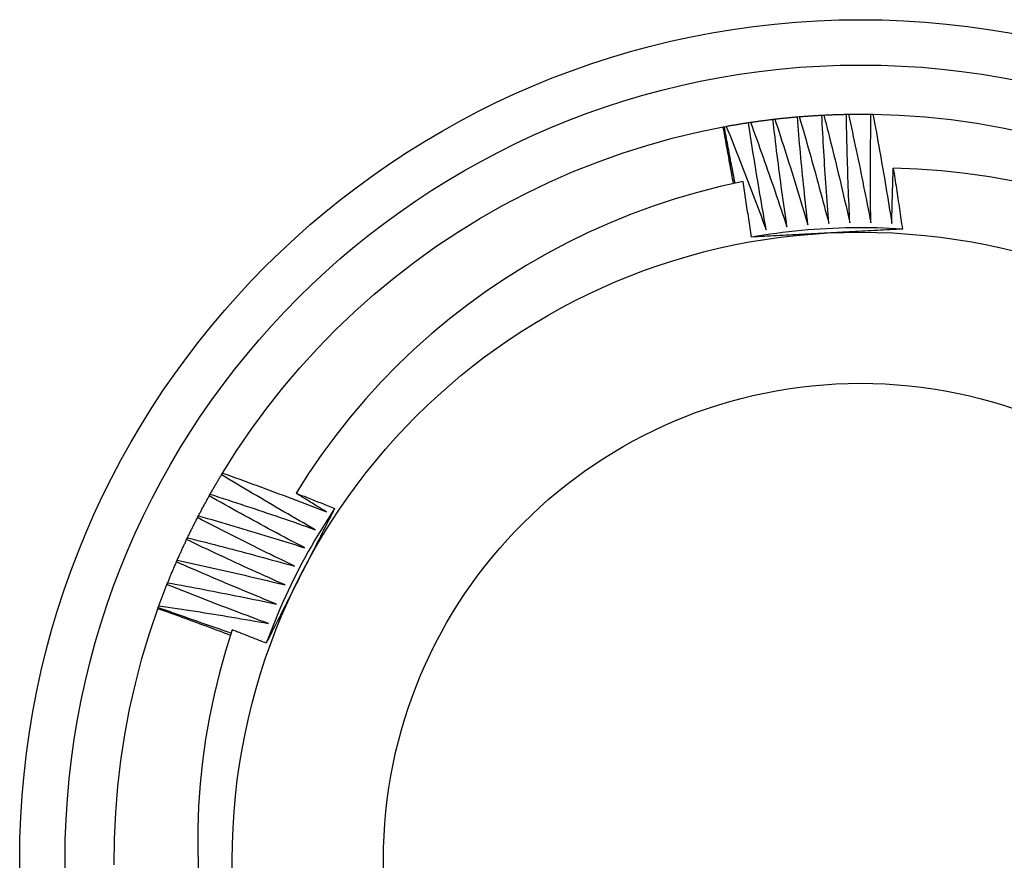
# Model space of a CAD drawing. Header units: inches. Extents: x 48.1 to 120.1, y 29 to 58.2.
# Tile 7 of 21: x 51.879 to 52.084, y 53.101 to 53.276. Entities that reach past the tile are written whole.
import ezdxf

# ---------------------------------------------------------------- set-up
doc = ezdxf.new("R2010")
doc.units = ezdxf.units.IN
doc.header["$MEASUREMENT"] = 0
doc.layers.add('Visible Edges(ANSI)', color=7, linetype='Continuous', lineweight=25)
doc.layers.add('Visible Tangent Edges(ANSI)', color=7, linetype='Continuous', lineweight=25)

msp = doc.modelspace()

# ---------------------------------------------------------------- linework, layer by layer
at = {"layer": 'Visible Edges(ANSI)'}
for p, q in [((52.04066, 53.25598), (52.04107, 53.25602)), ((52.04577, 53.25633), (52.04618, 53.25635)), ((52.05088, 53.25651), (52.05129, 53.25652)), ((52.056, 53.25653), (52.05641, 53.25652)), ((52.02519, 53.25388), (52.02544, 53.25393)), ((52.02544, 53.25393), (52.02585, 53.254)), ((52.03049, 53.25478), (52.0309, 53.25484)), ((52.03557, 53.25547), (52.03598, 53.25551)), ((51.92069, 53.18139), (51.9209, 53.18175)), ((51.91812, 53.17697), (51.91832, 53.17733)), ((51.91569, 53.17246), (51.91588, 53.17283)), ((51.91341, 53.16787), (51.91359, 53.16825)), ((51.91129, 53.16322), (51.91146, 53.16359)), ((51.90932, 53.15849), (51.90947, 53.15887)), ((51.90742, 53.15346), (51.90751, 53.1537)), ((51.90751, 53.1537), (51.90765, 53.15409))]:
    msp.add_line(p, q, dxfattribs=at)
at = {"layer": 'Visible Edges(ANSI)', "flags": 128}
for points in [[(52.03598, 53.25551), (52.03617, 53.25554), (52.03637, 53.25556), (52.03656, 53.25558), (52.03676, 53.2556), (52.03695, 53.25562), (52.03715, 53.25564), (52.03734, 53.25567), (52.03754, 53.25569), (52.03773, 53.25571), (52.03793, 53.25573), (52.03812, 53.25575), (52.03832, 53.25577), (52.03851, 53.25579), (52.03871, 53.2558), (52.0389, 53.25582), (52.0391, 53.25584), (52.03929, 53.25586), (52.03949, 53.25588), (52.03968, 53.2559), (52.03988, 53.25591), (52.04007, 53.25593), (52.04027, 53.25595), (52.04046, 53.25597), (52.04066, 53.25598)], [(52.04285, 53.23347), (52.04275, 53.23441), (52.04265, 53.23534), (52.04254, 53.23628), (52.04244, 53.23722), (52.04234, 53.23815), (52.04224, 53.23909), (52.04214, 53.24003), (52.04205, 53.24096), (52.04195, 53.2419), (52.04186, 53.24284), (52.04176, 53.24378), (52.04167, 53.24472), (52.04158, 53.24565), (52.04149, 53.24659), (52.0414, 53.24753), (52.04131, 53.24847), (52.04123, 53.24941), (52.04114, 53.25035), (52.04106, 53.25129), (52.04098, 53.25222), (52.0409, 53.25316), (52.04082, 53.2541), (52.04074, 53.25504), (52.04066, 53.25598)], [(52.04107, 53.25602), (52.04127, 53.25603), (52.04146, 53.25605), (52.04166, 53.25606), (52.04185, 53.25608), (52.04205, 53.25609), (52.04224, 53.25611), (52.04244, 53.25612), (52.04263, 53.25614), (52.04283, 53.25615), (52.04303, 53.25617), (52.04322, 53.25618), (52.04342, 53.25619), (52.04361, 53.25621), (52.04381, 53.25622), (52.044, 53.25623), (52.0442, 53.25624), (52.0444, 53.25626), (52.04459, 53.25627), (52.04479, 53.25628), (52.04498, 53.25629), (52.04518, 53.2563), (52.04537, 53.25631), (52.04557, 53.25632), (52.04577, 53.25633)], [(52.04107, 53.25602), (52.04134, 53.25509), (52.04161, 53.25417), (52.04188, 53.25325), (52.04214, 53.25232), (52.04241, 53.2514), (52.04267, 53.25047), (52.04293, 53.24955), (52.04319, 53.24862), (52.04345, 53.2477), (52.04371, 53.24677), (52.04397, 53.24584), (52.04423, 53.24491), (52.04448, 53.24399), (52.04474, 53.24306), (52.04499, 53.24213), (52.04524, 53.2412), (52.04549, 53.24027), (52.04574, 53.23934), (52.04599, 53.23841), (52.04624, 53.23748), (52.04649, 53.23655), (52.04673, 53.23562), (52.04698, 53.23469), (52.04722, 53.23376)], [(52.04722, 53.23376), (52.04715, 53.2347), (52.04707, 53.23564), (52.047, 53.23658), (52.04693, 53.23752), (52.04686, 53.23846), (52.04679, 53.2394), (52.04672, 53.24034), (52.04666, 53.24128), (52.04659, 53.24222), (52.04653, 53.24316), (52.04647, 53.2441), (52.04641, 53.24504), (52.04635, 53.24598), (52.04629, 53.24692), (52.04623, 53.24786), (52.04617, 53.2488), (52.04612, 53.24974), (52.04606, 53.25068), (52.04601, 53.25162), (52.04596, 53.25257), (52.04591, 53.25351), (52.04586, 53.25445), (52.04581, 53.25539), (52.04577, 53.25633)], [(52.04618, 53.25635), (52.04637, 53.25636), (52.04657, 53.25637), (52.04677, 53.25638), (52.04696, 53.25639), (52.04716, 53.2564), (52.04735, 53.25641), (52.04755, 53.25641), (52.04775, 53.25642), (52.04794, 53.25643), (52.04814, 53.25644), (52.04833, 53.25644), (52.04853, 53.25645), (52.04873, 53.25646), (52.04892, 53.25646), (52.04912, 53.25647), (52.04931, 53.25648), (52.04951, 53.25648), (52.04971, 53.25649), (52.0499, 53.25649), (52.0501, 53.2565), (52.05029, 53.2565), (52.05049, 53.25651), (52.05069, 53.25651), (52.05088, 53.25651)], [(52.04618, 53.25635), (52.04642, 53.25542), (52.04666, 53.25449), (52.04689, 53.25356), (52.04713, 53.25262), (52.04736, 53.25169), (52.04759, 53.25076), (52.04783, 53.24983), (52.04806, 53.24889), (52.04829, 53.24796), (52.04852, 53.24702), (52.04874, 53.24609), (52.04897, 53.24515), (52.04919, 53.24422), (52.04942, 53.24328), (52.04964, 53.24234), (52.04986, 53.24141), (52.05008, 53.24047), (52.0503, 53.23953), (52.05052, 53.2386), (52.05074, 53.23766), (52.05095, 53.23672), (52.05117, 53.23578), (52.05138, 53.23484), (52.05159, 53.2339)], [(52.05159, 53.2339), (52.05155, 53.23485), (52.05151, 53.23579), (52.05147, 53.23673), (52.05143, 53.23767), (52.05139, 53.23861), (52.05135, 53.23955), (52.05131, 53.24049), (52.05128, 53.24144), (52.05124, 53.24238), (52.05121, 53.24332), (52.05118, 53.24426), (52.05115, 53.2452), (52.05112, 53.24615), (52.05109, 53.24709), (52.05107, 53.24803), (52.05104, 53.24897), (52.05102, 53.24992), (52.05099, 53.25086), (52.05097, 53.2518), (52.05095, 53.25274), (52.05093, 53.25369), (52.05091, 53.25463), (52.0509, 53.25557), (52.05088, 53.25651)], [(52.05129, 53.25652), (52.05149, 53.25652), (52.05169, 53.25653), (52.05188, 53.25653), (52.05208, 53.25653), (52.05228, 53.25653), (52.05247, 53.25654), (52.05267, 53.25654), (52.05286, 53.25654), (52.05306, 53.25654), (52.05326, 53.25654), (52.05345, 53.25654), (52.05365, 53.25654), (52.05384, 53.25654), (52.05404, 53.25654), (52.05424, 53.25654), (52.05443, 53.25654), (52.05463, 53.25654), (52.05482, 53.25654), (52.05502, 53.25654), (52.05522, 53.25654), (52.05541, 53.25653), (52.05561, 53.25653), (52.0558, 53.25653), (52.056, 53.25653)], [(52.05129, 53.25652), (52.0515, 53.25558), (52.05171, 53.25464), (52.05192, 53.2537), (52.05212, 53.25276), (52.05232, 53.25182), (52.05253, 53.25088), (52.05273, 53.24994), (52.05293, 53.249), (52.05313, 53.24806), (52.05332, 53.24712), (52.05352, 53.24618), (52.05372, 53.24523), (52.05391, 53.24429), (52.0541, 53.24335), (52.05429, 53.24241), (52.05448, 53.24146), (52.05467, 53.24052), (52.05486, 53.23958), (52.05505, 53.23863), (52.05523, 53.23769), (52.05542, 53.23674), (52.0556, 53.2358), (52.05579, 53.23485), (52.05597, 53.23391)], [(52.05597, 53.23391), (52.05595, 53.23485), (52.05594, 53.23579), (52.05593, 53.23673), (52.05592, 53.23767), (52.05592, 53.23862), (52.05591, 53.23956), (52.0559, 53.2405), (52.0559, 53.24144), (52.0559, 53.24239), (52.0559, 53.24333), (52.0559, 53.24427), (52.0559, 53.24521), (52.0559, 53.24616), (52.0559, 53.2471), (52.05591, 53.24804), (52.05591, 53.24898), (52.05592, 53.24993), (52.05593, 53.25087), (52.05594, 53.25181), (52.05595, 53.25276), (52.05596, 53.2537), (52.05597, 53.25464), (52.05599, 53.25558), (52.056, 53.25653)], [(52.05641, 53.25652), (52.06185, 53.25633), (52.06728, 53.25596), (52.07269, 53.25539), (52.07808, 53.25464), (52.08344, 53.2537), (52.08877, 53.25257)], [(52.05641, 53.25652), (52.05659, 53.25557), (52.05677, 53.25463), (52.05694, 53.25368), (52.05712, 53.25274), (52.05729, 53.25179), (52.05746, 53.25084), (52.05763, 53.2499), (52.0578, 53.24895), (52.05797, 53.248), (52.05813, 53.24706), (52.0583, 53.24611), (52.05846, 53.24516), (52.05862, 53.24421), (52.05879, 53.24326), (52.05895, 53.24231), (52.05911, 53.24137), (52.05926, 53.24042), (52.05942, 53.23947), (52.05958, 53.23852), (52.05973, 53.23757), (52.05989, 53.23662), (52.06004, 53.23567), (52.06019, 53.23471), (52.06034, 53.23376)], [(51.9209, 53.18175), (51.92381, 53.18635), (51.92687, 53.19084), (51.93009, 53.19523), (51.93347, 53.1995), (51.93698, 53.20365), (51.94065, 53.20768), (51.94445, 53.21157), (51.94838, 53.21533), (51.95245, 53.21895), (51.95663, 53.22243), (51.96094, 53.22575), (51.96536, 53.22893), (51.96989, 53.23194), (51.97452, 53.2348), (51.97925, 53.23749), (51.98407, 53.24002), (51.98898, 53.24237), (51.99396, 53.24456), (51.99902, 53.24656), (52.00415, 53.24839), (52.00933, 53.25004), (52.01457, 53.25151), (52.01986, 53.25279), (52.02519, 53.25388)], [(52.02735, 53.24205), (52.02726, 53.24254), (52.02717, 53.24304), (52.02709, 53.24353), (52.027, 53.24402), (52.02691, 53.24452), (52.02683, 53.24501), (52.02674, 53.2455), (52.02665, 53.246), (52.02656, 53.24649), (52.02647, 53.24698), (52.02638, 53.24748), (52.02629, 53.24797), (52.0262, 53.24846), (52.02611, 53.24896), (52.02602, 53.24945), (52.02593, 53.24994), (52.02584, 53.25043), (52.02575, 53.25093), (52.02566, 53.25142), (52.02557, 53.25191), (52.02547, 53.25241), (52.02538, 53.2529), (52.02529, 53.25339), (52.02519, 53.25388)], [(52.0277, 53.24213), (52.0276, 53.24262), (52.02751, 53.24311), (52.02741, 53.2436), (52.02731, 53.24409), (52.02721, 53.24458), (52.02712, 53.24507), (52.02702, 53.24556), (52.02693, 53.24606), (52.02683, 53.24655), (52.02674, 53.24704), (52.02664, 53.24753), (52.02655, 53.24802), (52.02645, 53.24851), (52.02636, 53.24901), (52.02627, 53.2495), (52.02618, 53.24999), (52.02608, 53.25048), (52.02599, 53.25097), (52.0259, 53.25147), (52.02581, 53.25196), (52.02572, 53.25245), (52.02563, 53.25294), (52.02553, 53.25344), (52.02544, 53.25393)], [(52.02585, 53.254), (52.02604, 53.25404), (52.02624, 53.25407), (52.02643, 53.25411), (52.02662, 53.25414), (52.02682, 53.25418), (52.02701, 53.25421), (52.0272, 53.25425), (52.0274, 53.25428), (52.02759, 53.25431), (52.02778, 53.25434), (52.02798, 53.25438), (52.02817, 53.25441), (52.02836, 53.25444), (52.02856, 53.25447), (52.02875, 53.25451), (52.02894, 53.25454), (52.02914, 53.25457), (52.02933, 53.2546), (52.02952, 53.25463), (52.02972, 53.25466), (52.02991, 53.25469), (52.0301, 53.25472), (52.0303, 53.25475), (52.03049, 53.25478)], [(52.02585, 53.254), (52.02621, 53.25311), (52.02657, 53.25222), (52.02693, 53.25133), (52.02728, 53.25043), (52.02764, 53.24954), (52.02799, 53.24864), (52.02834, 53.24775), (52.02869, 53.24685), (52.02904, 53.24596), (52.02939, 53.24506), (52.02974, 53.24416), (52.03009, 53.24327), (52.03043, 53.24237), (52.03078, 53.24147), (52.03112, 53.24057), (52.03146, 53.23967), (52.03181, 53.23877), (52.03215, 53.23787), (52.03249, 53.23697), (52.03282, 53.23607), (52.03316, 53.23517), (52.0335, 53.23427), (52.03383, 53.23336), (52.03416, 53.23246)], [(52.03416, 53.23246), (52.034, 53.23339), (52.03383, 53.23432), (52.03367, 53.23524), (52.03351, 53.23617), (52.03334, 53.2371), (52.03318, 53.23803), (52.03302, 53.23896), (52.03287, 53.23989), (52.03271, 53.24082), (52.03255, 53.24175), (52.0324, 53.24267), (52.03224, 53.2436), (52.03209, 53.24453), (52.03194, 53.24547), (52.03179, 53.2464), (52.03164, 53.24733), (52.03149, 53.24826), (52.03135, 53.24919), (52.0312, 53.25012), (52.03106, 53.25105), (52.03091, 53.25198), (52.03077, 53.25292), (52.03063, 53.25385), (52.03049, 53.25478)], [(52.0309, 53.25484), (52.0311, 53.25487), (52.03129, 53.2549), (52.03148, 53.25493), (52.03168, 53.25496), (52.03187, 53.25498), (52.03207, 53.25501), (52.03226, 53.25504), (52.03245, 53.25507), (52.03265, 53.25509), (52.03284, 53.25512), (52.03304, 53.25515), (52.03323, 53.25517), (52.03343, 53.2552), (52.03362, 53.25522), (52.03381, 53.25525), (52.03401, 53.25527), (52.0342, 53.2553), (52.0344, 53.25532), (52.03459, 53.25535), (52.03479, 53.25537), (52.03498, 53.2554), (52.03518, 53.25542), (52.03537, 53.25544), (52.03557, 53.25547)], [(52.0309, 53.25484), (52.03123, 53.25394), (52.03156, 53.25303), (52.03189, 53.25213), (52.03221, 53.25123), (52.03254, 53.25032), (52.03286, 53.24941), (52.03319, 53.24851), (52.03351, 53.2476), (52.03383, 53.24669), (52.03415, 53.24579), (52.03447, 53.24488), (52.03478, 53.24397), (52.0351, 53.24306), (52.03541, 53.24215), (52.03573, 53.24124), (52.03604, 53.24033), (52.03635, 53.23942), (52.03666, 53.23851), (52.03697, 53.2376), (52.03728, 53.23669), (52.03759, 53.23578), (52.03789, 53.23486), (52.0382, 53.23395), (52.0385, 53.23304)], [(52.0385, 53.23304), (52.03837, 53.23397), (52.03823, 53.2349), (52.0381, 53.23583), (52.03796, 53.23677), (52.03783, 53.2377), (52.0377, 53.23863), (52.03757, 53.23957), (52.03745, 53.2405), (52.03732, 53.24143), (52.0372, 53.24237), (52.03707, 53.2433), (52.03695, 53.24424), (52.03683, 53.24517), (52.03671, 53.24611), (52.03659, 53.24704), (52.03647, 53.24798), (52.03635, 53.24891), (52.03624, 53.24985), (52.03612, 53.25078), (52.03601, 53.25172), (52.0359, 53.25266), (52.03578, 53.25359), (52.03567, 53.25453), (52.03557, 53.25547)], [(52.03598, 53.25551), (52.03628, 53.2546), (52.03657, 53.25369), (52.03687, 53.25277), (52.03717, 53.25186), (52.03746, 53.25094), (52.03776, 53.25002), (52.03805, 53.24911), (52.03834, 53.24819), (52.03863, 53.24727), (52.03892, 53.24636), (52.03921, 53.24544), (52.0395, 53.24452), (52.03978, 53.2436), (52.04007, 53.24268), (52.04035, 53.24176), (52.04063, 53.24084), (52.04092, 53.23992), (52.0412, 53.239), (52.04148, 53.23808), (52.04175, 53.23716), (52.04203, 53.23624), (52.04231, 53.23532), (52.04258, 53.23439), (52.04285, 53.23347)], [(52.06034, 53.23376), (52.06035, 53.23424), (52.06036, 53.23472), (52.06037, 53.2352), (52.06038, 53.23568), (52.06039, 53.23616), (52.0604, 53.23664), (52.06041, 53.23712), (52.06042, 53.2376), (52.06043, 53.23808), (52.06045, 53.23856), (52.06046, 53.23904), (52.06047, 53.23951), (52.06048, 53.23999), (52.0605, 53.24047), (52.06051, 53.24095), (52.06053, 53.24143), (52.06054, 53.24191), (52.06055, 53.24239), (52.06057, 53.24287), (52.06058, 53.24335), (52.0606, 53.24383), (52.06062, 53.24431), (52.06063, 53.24479), (52.06065, 53.24527)], [(52.08567, 53.24257), (52.0807, 53.24346), (52.07571, 53.24417), (52.0707, 53.24471), (52.06568, 53.24508), (52.06065, 53.24527)], [(52.06065, 53.24527), (52.06073, 53.24474), (52.06081, 53.24421), (52.0609, 53.24368), (52.06098, 53.24316), (52.06106, 53.24263), (52.06114, 53.2421), (52.06122, 53.24157), (52.0613, 53.24104), (52.06138, 53.24052), (52.06146, 53.23999), (52.06154, 53.23946), (52.06162, 53.23893), (52.0617, 53.2384), (52.06178, 53.23788), (52.06186, 53.23735), (52.06193, 53.23682), (52.06201, 53.23629), (52.06209, 53.23576), (52.06216, 53.23523), (52.06224, 53.23471), (52.06232, 53.23418), (52.06239, 53.23365), (52.06247, 53.23312), (52.06254, 53.23259)], [(52.02935, 53.24247), (52.02459, 53.24143), (52.01988, 53.24022), (52.01521, 53.23886), (52.01059, 53.23735), (52.00603, 53.23567), (52.00153, 53.23385), (51.99708, 53.23187), (51.99271, 53.22973), (51.98841, 53.22745), (51.98418, 53.22501), (51.98004, 53.22244), (51.97599, 53.21972), (51.97205, 53.21688), (51.9682, 53.2139), (51.96447, 53.21079), (51.96084, 53.20756), (51.95733, 53.2042), (51.95393, 53.20072), (51.95065, 53.19713), (51.9475, 53.19342), (51.94447, 53.1896), (51.94157, 53.18567), (51.93882, 53.18166), (51.93621, 53.17755)], [(52.03109, 53.2309), (52.03102, 53.23139), (52.03095, 53.23187), (52.03088, 53.23235), (52.03081, 53.23283), (52.03074, 53.23332), (52.03067, 53.2338), (52.0306, 53.23428), (52.03053, 53.23476), (52.03046, 53.23524), (52.03039, 53.23573), (52.03031, 53.23621), (52.03024, 53.23669), (52.03017, 53.23717), (52.0301, 53.23765), (52.03002, 53.23814), (52.02995, 53.23862), (52.02988, 53.2391), (52.0298, 53.23958), (52.02973, 53.24006), (52.02965, 53.24054), (52.02958, 53.24102), (52.0295, 53.24151), (52.02942, 53.24199), (52.02935, 53.24247)], [(52.06254, 53.23259), (52.06123, 53.23267), (52.05991, 53.23273), (52.0586, 53.23279), (52.05729, 53.23283), (52.05597, 53.23285), (52.05465, 53.23287), (52.05334, 53.23287), (52.05202, 53.23285), (52.05071, 53.23283), (52.04939, 53.23279), (52.04808, 53.23274), (52.04677, 53.23267), (52.04545, 53.2326), (52.04414, 53.23251), (52.04283, 53.2324), (52.04152, 53.23229), (52.04021, 53.23216), (52.0389, 53.23201), (52.03759, 53.23186), (52.03629, 53.23169), (52.03499, 53.23151), (52.03369, 53.23131), (52.03239, 53.23111), (52.03109, 53.23089)], [(52.0469, 53.23175), (52.04624, 53.23172), (52.04558, 53.23168), (52.04492, 53.23165), (52.04426, 53.23161), (52.0436, 53.23158), (52.04294, 53.23154), (52.04228, 53.23151), (52.04162, 53.23147), (52.04096, 53.23144), (52.0403, 53.2314), (52.03964, 53.23137), (52.03898, 53.23133), (52.03832, 53.2313), (52.03766, 53.23126), (52.03701, 53.23122), (52.03635, 53.23119), (52.03569, 53.23115), (52.03503, 53.23112), (52.03438, 53.23108), (52.03372, 53.23105), (52.03306, 53.23101), (52.0324, 53.23098), (52.03175, 53.23094), (52.03109, 53.2309)], [(52.06254, 53.23259), (52.06189, 53.23256), (52.06124, 53.23252), (52.06059, 53.23248), (52.05994, 53.23245), (52.05929, 53.23241), (52.05864, 53.23238), (52.05799, 53.23234), (52.05734, 53.23231), (52.05669, 53.23227), (52.05604, 53.23224), (52.05539, 53.2322), (52.05473, 53.23217), (52.05408, 53.23213), (52.05343, 53.2321), (52.05278, 53.23206), (52.05213, 53.23203), (52.05147, 53.23199), (52.05082, 53.23196), (52.05017, 53.23193), (52.04952, 53.23189), (52.04886, 53.23186), (52.04821, 53.23182), (52.04755, 53.23179), (52.0469, 53.23175)], [(51.91832, 53.17733), (51.91841, 53.1775), (51.91851, 53.17767), (51.91861, 53.17784), (51.9187, 53.17801), (51.9188, 53.17818), (51.9189, 53.17835), (51.919, 53.17852), (51.91909, 53.17869), (51.91919, 53.17886), (51.91929, 53.17903), (51.91939, 53.1792), (51.91949, 53.17937), (51.91959, 53.17954), (51.91969, 53.17971), (51.91979, 53.17988), (51.91989, 53.18004), (51.91998, 53.18021), (51.92008, 53.18038), (51.92018, 53.18055), (51.92029, 53.18072), (51.92039, 53.18089), (51.92049, 53.18106), (51.92059, 53.18122), (51.92069, 53.18139)], [(51.9402, 53.16994), (51.93938, 53.17041), (51.93856, 53.17088), (51.93774, 53.17134), (51.93692, 53.17181), (51.93611, 53.17228), (51.93529, 53.17275), (51.93447, 53.17322), (51.93366, 53.17369), (51.93284, 53.17417), (51.93203, 53.17464), (51.93122, 53.17512), (51.9304, 53.17559), (51.92959, 53.17607), (51.92878, 53.17655), (51.92797, 53.17703), (51.92715, 53.17751), (51.92634, 53.17799), (51.92553, 53.17847), (51.92473, 53.17896), (51.92392, 53.17944), (51.92311, 53.17993), (51.9223, 53.18041), (51.92149, 53.1809), (51.92069, 53.18139)], [(51.9209, 53.18175), (51.92181, 53.18142), (51.92271, 53.1811), (51.92362, 53.18077), (51.92452, 53.18044), (51.92543, 53.18011), (51.92633, 53.17978), (51.92723, 53.17945), (51.92814, 53.17912), (51.92904, 53.17879), (51.92994, 53.17845), (51.93084, 53.17812), (51.93174, 53.17778), (51.93264, 53.17744), (51.93354, 53.1771), (51.93444, 53.17676), (51.93534, 53.17642), (51.93624, 53.17608), (51.93714, 53.17573), (51.93804, 53.17539), (51.93894, 53.17504), (51.93984, 53.1747), (51.94073, 53.17435), (51.94163, 53.174), (51.94253, 53.17365)], [(51.91588, 53.17283), (51.91597, 53.173), (51.91606, 53.17317), (51.91615, 53.17335), (51.91624, 53.17352), (51.91634, 53.17369), (51.91643, 53.17387), (51.91652, 53.17404), (51.91661, 53.17421), (51.9167, 53.17439), (51.9168, 53.17456), (51.91689, 53.17473), (51.91698, 53.1749), (51.91708, 53.17508), (51.91717, 53.17525), (51.91726, 53.17542), (51.91736, 53.17559), (51.91745, 53.17577), (51.91755, 53.17594), (51.91764, 53.17611), (51.91773, 53.17628), (51.91783, 53.17645), (51.91792, 53.17662), (51.91802, 53.17679), (51.91812, 53.17697)], [(51.93799, 53.16617), (51.93716, 53.16661), (51.93632, 53.16704), (51.93549, 53.16748), (51.93466, 53.16792), (51.93383, 53.16837), (51.93299, 53.16881), (51.93216, 53.16925), (51.93133, 53.1697), (51.9305, 53.17014), (51.92967, 53.17059), (51.92884, 53.17104), (51.92801, 53.17149), (51.92719, 53.17194), (51.92636, 53.17239), (51.92553, 53.17284), (51.92471, 53.1733), (51.92388, 53.17375), (51.92306, 53.17421), (51.92223, 53.17467), (51.92141, 53.17512), (51.92058, 53.17558), (51.91976, 53.17604), (51.91894, 53.1765), (51.91812, 53.17697)], [(51.91832, 53.17733), (51.91923, 53.17703), (51.92015, 53.17674), (51.92106, 53.17644), (51.92198, 53.17614), (51.92289, 53.17584), (51.92381, 53.17554), (51.92472, 53.17524), (51.92563, 53.17494), (51.92655, 53.17464), (51.92746, 53.17433), (51.92837, 53.17403), (51.92928, 53.17372), (51.93019, 53.17341), (51.93111, 53.1731), (51.93202, 53.17279), (51.93293, 53.17248), (51.93384, 53.17217), (51.93475, 53.17185), (51.93566, 53.17154), (51.93657, 53.17122), (51.93747, 53.1709), (51.93838, 53.17059), (51.93929, 53.17027), (51.9402, 53.16994)], [(51.93621, 53.17755), (51.93654, 53.17742), (51.93688, 53.17729), (51.93722, 53.17716), (51.93755, 53.17702), (51.93789, 53.17689), (51.93822, 53.17676), (51.93856, 53.17663), (51.93889, 53.1765), (51.93923, 53.17636), (51.93956, 53.17623), (51.9399, 53.1761), (51.94023, 53.17597), (51.94057, 53.17583), (51.9409, 53.1757), (51.94124, 53.17557), (51.94157, 53.17543), (51.94191, 53.1753), (51.94224, 53.17516), (51.94258, 53.17503), (51.94291, 53.1749), (51.94325, 53.17476), (51.94358, 53.17463), (51.94392, 53.17449), (51.94425, 53.17436)], [(51.94253, 53.17365), (51.94226, 53.17381), (51.942, 53.17397), (51.94174, 53.17413), (51.94147, 53.17429), (51.94121, 53.17446), (51.94094, 53.17462), (51.94068, 53.17478), (51.94042, 53.17494), (51.94015, 53.1751), (51.93989, 53.17527), (51.93963, 53.17543), (51.93936, 53.17559), (51.9391, 53.17575), (51.93884, 53.17592), (51.93857, 53.17608), (51.93831, 53.17624), (51.93805, 53.17641), (51.93778, 53.17657), (51.93752, 53.17673), (51.93726, 53.1769), (51.937, 53.17706), (51.93673, 53.17722), (51.93647, 53.17739), (51.93621, 53.17755)], [(51.94425, 53.17436), (51.94353, 53.17326), (51.94281, 53.17215), (51.94211, 53.17104), (51.94142, 53.16992), (51.94074, 53.1688), (51.94007, 53.16766), (51.93941, 53.16653), (51.93876, 53.16538), (51.93813, 53.16423), (51.9375, 53.16307), (51.93689, 53.16191), (51.93629, 53.16074), (51.9357, 53.15956), (51.93512, 53.15838), (51.93456, 53.15719), (51.934, 53.156), (51.93346, 53.1548), (51.93293, 53.15359), (51.93241, 53.15239), (51.9319, 53.15117), (51.93141, 53.14995), (51.93093, 53.14873), (51.93046, 53.1475), (51.93, 53.14627)], [(51.94425, 53.17436), (51.94396, 53.17378), (51.94366, 53.1732), (51.94337, 53.17261), (51.94307, 53.17203), (51.94278, 53.17145), (51.94248, 53.17087), (51.94219, 53.17029), (51.94189, 53.16971), (51.9416, 53.16913), (51.9413, 53.16855), (51.94101, 53.16797), (51.94071, 53.16738), (51.94042, 53.1668), (51.94012, 53.16622), (51.93982, 53.16564), (51.93953, 53.16506), (51.93923, 53.16447), (51.93894, 53.16389), (51.93864, 53.16331), (51.93834, 53.16273), (51.93805, 53.16214), (51.93775, 53.16156), (51.93745, 53.16098), (51.93715, 53.16039)], [(51.91359, 53.16825), (51.91368, 53.16842), (51.91376, 53.1686), (51.91385, 53.16878), (51.91393, 53.16895), (51.91402, 53.16913), (51.9141, 53.16931), (51.91419, 53.16948), (51.91428, 53.16966), (51.91436, 53.16983), (51.91445, 53.17001), (51.91454, 53.17018), (51.91463, 53.17036), (51.91471, 53.17054), (51.9148, 53.17071), (51.91489, 53.17089), (51.91498, 53.17106), (51.91507, 53.17124), (51.91515, 53.17141), (51.91524, 53.17159), (51.91533, 53.17176), (51.91542, 53.17194), (51.91551, 53.17211), (51.9156, 53.17228), (51.91569, 53.17246)], [(51.93591, 53.16232), (51.93506, 53.16273), (51.93421, 53.16314), (51.93337, 53.16355), (51.93252, 53.16397), (51.93167, 53.16438), (51.93083, 53.1648), (51.92998, 53.16521), (51.92914, 53.16563), (51.92829, 53.16605), (51.92745, 53.16647), (51.92661, 53.16689), (51.92576, 53.16731), (51.92492, 53.16773), (51.92408, 53.16816), (51.92324, 53.16858), (51.9224, 53.16901), (51.92156, 53.16944), (51.92072, 53.16987), (51.91988, 53.17029), (51.91904, 53.17073), (51.9182, 53.17116), (51.91736, 53.17159), (51.91653, 53.17202), (51.91569, 53.17246)], [(51.91588, 53.17283), (51.91681, 53.17256), (51.91773, 53.1723), (51.91865, 53.17203), (51.91958, 53.17176), (51.9205, 53.17149), (51.92142, 53.17122), (51.92235, 53.17095), (51.92327, 53.17068), (51.92419, 53.17041), (51.92512, 53.17013), (51.92604, 53.16986), (51.92696, 53.16958), (51.92788, 53.1693), (51.9288, 53.16902), (51.92972, 53.16874), (51.93064, 53.16846), (51.93156, 53.16818), (51.93248, 53.1679), (51.9334, 53.16761), (51.93432, 53.16732), (51.93524, 53.16704), (51.93616, 53.16675), (51.93707, 53.16646), (51.93799, 53.16617)], [(51.91146, 53.16359), (51.91153, 53.16377), (51.91161, 53.16395), (51.91169, 53.16413), (51.91177, 53.16431), (51.91185, 53.16449), (51.91193, 53.16467), (51.91201, 53.16485), (51.91209, 53.16503), (51.91218, 53.16521), (51.91226, 53.16538), (51.91234, 53.16556), (51.91242, 53.16574), (51.9125, 53.16592), (51.91258, 53.1661), (51.91266, 53.16628), (51.91275, 53.16645), (51.91283, 53.16663), (51.91291, 53.16681), (51.913, 53.16699), (51.91308, 53.16716), (51.91316, 53.16734), (51.91325, 53.16752), (51.91333, 53.1677), (51.91341, 53.16787)], [(51.93396, 53.15841), (51.9331, 53.15879), (51.93224, 53.15917), (51.93137, 53.15955), (51.93051, 53.15994), (51.92966, 53.16033), (51.9288, 53.16071), (51.92794, 53.1611), (51.92708, 53.16149), (51.92622, 53.16188), (51.92536, 53.16227), (51.92451, 53.16267), (51.92365, 53.16306), (51.9228, 53.16346), (51.92194, 53.16385), (51.92109, 53.16425), (51.92023, 53.16465), (51.91938, 53.16505), (51.91852, 53.16545), (51.91767, 53.16585), (51.91682, 53.16625), (51.91597, 53.16665), (51.91512, 53.16706), (51.91426, 53.16747), (51.91341, 53.16787)], [(51.91359, 53.16825), (51.91453, 53.16801), (51.91546, 53.16778), (51.91639, 53.16754), (51.91732, 53.16731), (51.91825, 53.16707), (51.91919, 53.16683), (51.92012, 53.16659), (51.92105, 53.16635), (51.92198, 53.1661), (51.92291, 53.16586), (51.92384, 53.16561), (51.92477, 53.16537), (51.9257, 53.16512), (51.92663, 53.16487), (51.92756, 53.16462), (51.92849, 53.16437), (51.92942, 53.16412), (51.93035, 53.16386), (51.93127, 53.16361), (51.9322, 53.16335), (51.93313, 53.1631), (51.93406, 53.16284), (51.93498, 53.16258), (51.93591, 53.16232)], [(51.91146, 53.16359), (51.9124, 53.16339), (51.91334, 53.16319), (51.91428, 53.16298), (51.91522, 53.16278), (51.91615, 53.16257), (51.91709, 53.16236), (51.91803, 53.16215), (51.91897, 53.16194), (51.91991, 53.16173), (51.92085, 53.16152), (51.92179, 53.1613), (51.92272, 53.16109), (51.92366, 53.16087), (51.9246, 53.16065), (51.92554, 53.16043), (51.92647, 53.16021), (51.92741, 53.15999), (51.92834, 53.15977), (51.92928, 53.15954), (51.93022, 53.15932), (51.93115, 53.15909), (51.93209, 53.15886), (51.93302, 53.15864), (51.93396, 53.15841)], [(51.90947, 53.15887), (51.90955, 53.15906), (51.90962, 53.15924), (51.90969, 53.15942), (51.90977, 53.1596), (51.90984, 53.15978), (51.90992, 53.15996), (51.90999, 53.16015), (51.91006, 53.16033), (51.91014, 53.16051), (51.91021, 53.16069), (51.91029, 53.16087), (51.91037, 53.16105), (51.91044, 53.16123), (51.91052, 53.16141), (51.91059, 53.16159), (51.91067, 53.16177), (51.91075, 53.16195), (51.91082, 53.16214), (51.9109, 53.16232), (51.91098, 53.1625), (51.91106, 53.16268), (51.91113, 53.16286), (51.91121, 53.16304), (51.91129, 53.16322)], [(51.93213, 53.15443), (51.93126, 53.15478), (51.93039, 53.15514), (51.92951, 53.15549), (51.92864, 53.15585), (51.92777, 53.15621), (51.9269, 53.15657), (51.92603, 53.15693), (51.92516, 53.15729), (51.92429, 53.15765), (51.92342, 53.15801), (51.92255, 53.15838), (51.92168, 53.15874), (51.92081, 53.15911), (51.91994, 53.15948), (51.91908, 53.15985), (51.91821, 53.16022), (51.91734, 53.16059), (51.91648, 53.16096), (51.91561, 53.16133), (51.91475, 53.16171), (51.91388, 53.16208), (51.91302, 53.16246), (51.91215, 53.16284), (51.91129, 53.16322)], [(51.93715, 53.16039), (51.93685, 53.1598), (51.93655, 53.15921), (51.93625, 53.15862), (51.93595, 53.15803), (51.93565, 53.15744), (51.93535, 53.15685), (51.93506, 53.15626), (51.93476, 53.15568), (51.93446, 53.15509), (51.93416, 53.1545), (51.93386, 53.15391), (51.93356, 53.15332), (51.93326, 53.15274), (51.93296, 53.15215), (51.93266, 53.15156), (51.93237, 53.15097), (51.93207, 53.15039), (51.93177, 53.1498), (51.93147, 53.14921), (51.93117, 53.14862), (51.93088, 53.14804), (51.93058, 53.14745), (51.93028, 53.14686), (51.92998, 53.14628)], [(51.90765, 53.15409), (51.90772, 53.15428), (51.90778, 53.15446), (51.90785, 53.15464), (51.90792, 53.15483), (51.90799, 53.15501), (51.90805, 53.1552), (51.90812, 53.15538), (51.90819, 53.15556), (51.90826, 53.15575), (51.90833, 53.15593), (51.9084, 53.15611), (51.90847, 53.1563), (51.90854, 53.15648), (51.90861, 53.15666), (51.90868, 53.15685), (51.90875, 53.15703), (51.90882, 53.15721), (51.90889, 53.1574), (51.90896, 53.15758), (51.90903, 53.15776), (51.9091, 53.15794), (51.90918, 53.15813), (51.90925, 53.15831), (51.90932, 53.15849)], [(51.93044, 53.15039), (51.92956, 53.15072), (51.92867, 53.15104), (51.92779, 53.15137), (51.92691, 53.1517), (51.92602, 53.15203), (51.92514, 53.15236), (51.92426, 53.15269), (51.92338, 53.15302), (51.92249, 53.15335), (51.92161, 53.15369), (51.92073, 53.15402), (51.91985, 53.15436), (51.91897, 53.1547), (51.91809, 53.15504), (51.91721, 53.15538), (51.91634, 53.15572), (51.91546, 53.15606), (51.91458, 53.15641), (51.9137, 53.15675), (51.91282, 53.1571), (51.91195, 53.15744), (51.91107, 53.15779), (51.9102, 53.15814), (51.90932, 53.15849)], [(51.90947, 53.15887), (51.91042, 53.1587), (51.91137, 53.15853), (51.91231, 53.15836), (51.91326, 53.15818), (51.9142, 53.158), (51.91515, 53.15783), (51.91609, 53.15765), (51.91704, 53.15747), (51.91798, 53.15729), (51.91893, 53.15711), (51.91987, 53.15692), (51.92082, 53.15674), (51.92176, 53.15655), (51.92271, 53.15636), (51.92365, 53.15618), (51.92459, 53.15599), (51.92554, 53.1558), (51.92648, 53.1556), (51.92742, 53.15541), (51.92837, 53.15522), (51.92931, 53.15502), (51.93025, 53.15483), (51.93119, 53.15463), (51.93213, 53.15443)], [(51.89832, 53.10009), (51.89838, 53.10553), (51.89863, 53.11097), (51.89908, 53.11639), (51.89971, 53.1218), (51.90053, 53.12717), (51.90154, 53.13252), (51.90273, 53.13783), (51.90411, 53.1431), (51.90568, 53.14831), (51.90742, 53.15346)], [(51.92254, 53.14791), (51.92191, 53.14815), (51.92129, 53.14838), (51.92066, 53.14862), (51.92003, 53.14886), (51.9194, 53.14909), (51.91877, 53.14933), (51.91815, 53.14956), (51.91752, 53.1498), (51.91689, 53.15003), (51.91626, 53.15026), (51.91563, 53.1505), (51.915, 53.15073), (51.91437, 53.15096), (51.91374, 53.15119), (51.91311, 53.15142), (51.91248, 53.15165), (51.91184, 53.15188), (51.91121, 53.1521), (51.91058, 53.15233), (51.90995, 53.15256), (51.90932, 53.15279), (51.90869, 53.15301), (51.90805, 53.15324), (51.90742, 53.15346)], [(51.92269, 53.14837), (51.92206, 53.14859), (51.92142, 53.14881), (51.92079, 53.14902), (51.92016, 53.14924), (51.91952, 53.14946), (51.91889, 53.14967), (51.91825, 53.14989), (51.91762, 53.15011), (51.91699, 53.15033), (51.91635, 53.15055), (51.91572, 53.15078), (51.91509, 53.151), (51.91445, 53.15122), (51.91382, 53.15144), (51.91319, 53.15167), (51.91256, 53.15189), (51.91193, 53.15211), (51.91129, 53.15234), (51.91066, 53.15257), (51.91003, 53.15279), (51.9094, 53.15302), (51.90877, 53.15325), (51.90814, 53.15347), (51.90751, 53.1537)], [(51.90765, 53.15409), (51.9086, 53.15395), (51.90955, 53.15381), (51.9105, 53.15367), (51.91145, 53.15352), (51.9124, 53.15338), (51.91335, 53.15323), (51.91431, 53.15308), (51.91526, 53.15294), (51.91621, 53.15279), (51.91716, 53.15264), (51.91811, 53.15248), (51.91906, 53.15233), (51.92001, 53.15217), (51.92096, 53.15202), (51.9219, 53.15186), (51.92285, 53.1517), (51.9238, 53.15154), (51.92475, 53.15138), (51.9257, 53.15122), (51.92665, 53.15106), (51.9276, 53.15089), (51.92855, 53.15073), (51.92949, 53.15056), (51.93044, 53.15039)], [(51.92293, 53.14907), (51.92151, 53.14459), (51.92024, 53.14007), (51.91913, 53.1355), (51.91817, 53.13091), (51.91737, 53.12629), (51.91672, 53.12165), (51.91624, 53.11699), (51.91591, 53.11232), (51.91574, 53.10764), (51.91572, 53.10296), (51.91587, 53.09828)], [(51.92998, 53.14628), (51.92969, 53.14639), (51.9294, 53.14651), (51.9291, 53.14663), (51.92881, 53.14675), (51.92852, 53.14686), (51.92822, 53.14698), (51.92793, 53.1471), (51.92763, 53.14722), (51.92734, 53.14733), (51.92705, 53.14745), (51.92675, 53.14757), (51.92646, 53.14768), (51.92616, 53.1478), (51.92587, 53.14791), (51.92558, 53.14803), (51.92528, 53.14815), (51.92499, 53.14826), (51.92469, 53.14838), (51.9244, 53.14849), (51.9241, 53.14861), (51.92381, 53.14872), (51.92351, 53.14884), (51.92322, 53.14895), (51.92293, 53.14907)]]:
    msp.add_lwpolyline(points, dxfattribs=at)
at = {"layer": 'Visible Edges(ANSI)'}
for radius in [0.1752, 0.16575, 0.13091]:
    msp.add_circle((52.05383, 53.10103), radius, dxfattribs=at)
at = {"layer": 'Visible Tangent Edges(ANSI)'}
msp.add_circle((52.05383, 53.10103), 0.09941, dxfattribs=at)

doc.saveas('drawing.dxf')
